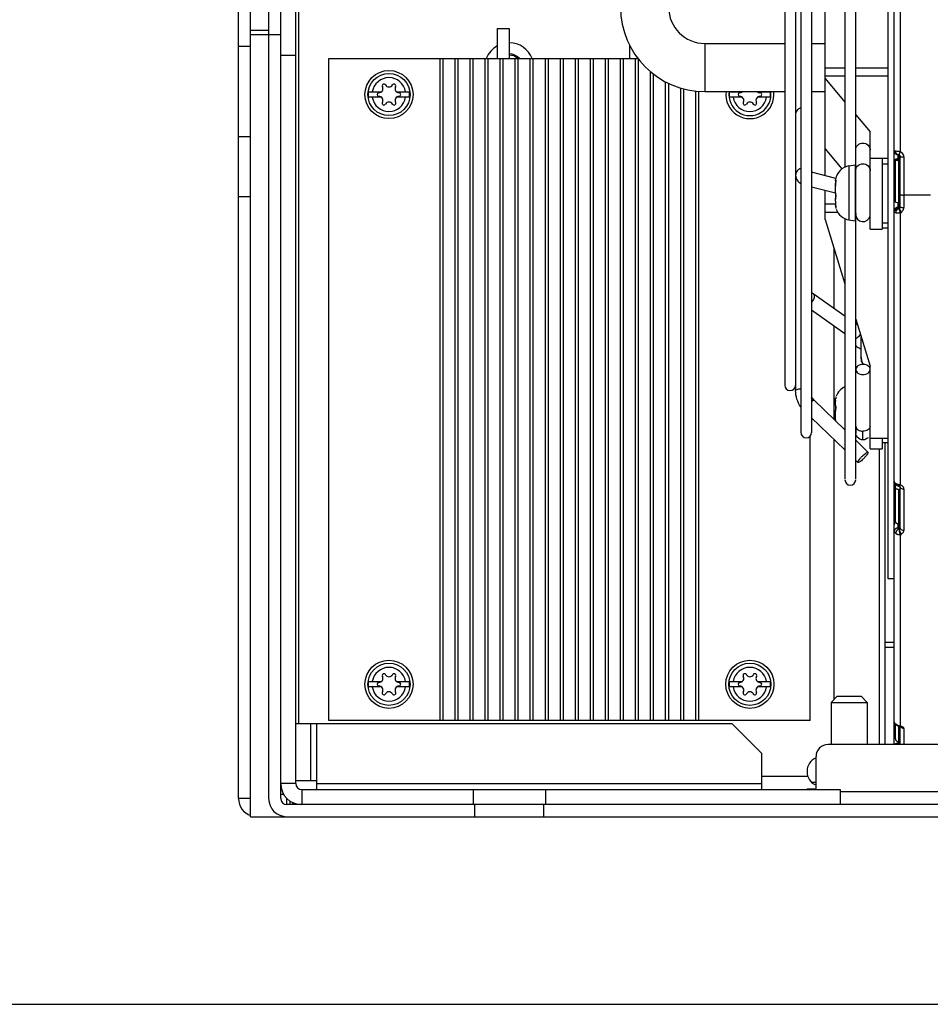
# Model space of a CAD drawing. Header units: millimetres. Extents: x 0 to 2000, y 0 to 2200.
# Tile 2 of 54: x 1000 to 1151, y 0 to 164. Entities that reach past the tile are written whole.
import ezdxf

# ---------------------------------------------------------------- set-up
doc = ezdxf.new("R2010")
doc.units = ezdxf.units.MM
doc.header["$LTSCALE"] = 143.407407
doc.layers.get('0').update_dxf_attribs({"linetype": 'CONTINUOUS'})
doc.layers.add('00_COMPONENTS', color=7, linetype='CONTINUOUS')
doc.layers.add('_2051367', color=7, linetype='CONTINUOUS')

msp = doc.modelspace()

# ---------------------------------------------------------------- linework, layer by layer
at = {"color": 7, "linetype": 'CONTINUOUS'}
msp.add_line((0, 0), (2000, 0), dxfattribs=at)
msp.add_line((0, 0), (2000, 0), dxfattribs=at)
at = {"layer": '00_COMPONENTS', "color": 7, "linetype": 'CONTINUOUS'}
for p, q in [((1036.39, 34.18), (1036.39, 269.18)), ((1038.39, 31.18), (1038.39, 269.18)), ((1041.39, 267.29), (1041.39, 34.18)), ((1043.39, 34.18), (1043.39, 267.29)), ((1144.39, 70.68), (1144.39, 240.68)), ((1137.19, 224.09), (1137.19, 139.09)), ((1138.99, 87.28), (1138.99, 224.09)), ((1129.86, 216.33), (1129.86, 95.04)), ((1131.66, 216.33), (1131.66, 95.04)), ((1128.99, 210.35), (1128.99, 101.99)), ((1127.19, 208.48), (1127.19, 102.89)), ((1145.39, 86.93), (1145.39, 186.75)), ((1146.39, 187.19), (1146.39, 141.67)), ((1133.89, 137.69), (1133.89, 185.92)), ((1045.89, 36.68), (1045.89, 183.18)), ((1046.39, 46.68), (1046.39, 173.68)), ((1079.39, 162.18), (1081.39, 162.18)), ((1079.39, 162.18), (1079.39, 157.18)), ((1081.39, 162.18), (1081.39, 157.18)), ((1038.39, 161.89), (1041.39, 161.89)), ((1038.39, 161.18), (1043.39, 161.18)), ((1038.39, 159.18), (1036.39, 159.18)), ((1101.39, 159.4), (1101.39, 157.18)), ((1113.89, 159.68), (1127.19, 159.68)), ((1113.89, 159.68), (1113.89, 151.68)), ((1131.66, 159.68), (1133.89, 159.68)), ((1045.89, 157.68), (1043.39, 157.68)), ((1051.39, 157.18), (1102.77, 157.18)), ((1051.39, 47.18), (1051.39, 157.18)), ((1069.89, 47.18), (1069.89, 157.18)), ((1070.39, 47.18), (1070.39, 157.18)), ((1072.39, 47.18), (1072.39, 157.18)), ((1072.89, 47.18), (1072.89, 157.18)), ((1074.89, 47.18), (1074.89, 157.18)), ((1075.39, 47.18), (1075.39, 157.18)), ((1077.39, 47.18), (1077.39, 157.18)), ((1077.89, 47.18), (1077.89, 157.18)), ((1079.89, 47.18), (1079.89, 157.18)), ((1080.39, 47.18), (1080.39, 157.18)), ((1082.39, 47.18), (1082.39, 157.18)), ((1082.89, 47.18), (1082.89, 157.18)), ((1084.89, 47.18), (1084.89, 157.18)), ((1085.39, 47.18), (1085.39, 157.18)), ((1087.39, 47.18), (1087.39, 157.18)), ((1087.89, 47.18), (1087.89, 157.18)), ((1089.89, 47.18), (1089.89, 157.18)), ((1090.39, 47.18), (1090.39, 157.18)), ((1092.39, 47.18), (1092.39, 157.18)), ((1092.89, 47.18), (1092.89, 157.18)), ((1094.89, 47.18), (1094.89, 157.18)), ((1095.39, 47.18), (1095.39, 157.18)), ((1097.39, 47.18), (1097.39, 157.18)), ((1097.89, 47.18), (1097.89, 157.18)), ((1099.89, 47.18), (1099.89, 157.18)), ((1100.39, 47.18), (1100.39, 157.18)), ((1102.39, 47.18), (1102.39, 157.18)), ((1102.89, 47.18), (1102.89, 157.03)), ((1137.19, 155.58), (1133.89, 155.58)), ((1144.39, 155.58), (1138.99, 155.58)), ((1104.89, 47.18), (1104.89, 154.97)), ((1105.39, 47.18), (1105.39, 154.57)), ((1133.89, 154.29), (1137.19, 154.29)), ((1133.89, 153.84), (1137.19, 149.94)), ((1138.99, 154.29), (1144.39, 154.29)), ((1107.39, 47.18), (1107.39, 153.3)), ((1107.89, 47.18), (1107.89, 153.04)), ((1109.89, 47.18), (1109.89, 152.27)), ((1057.98, 151.63), (1060.14, 151.63)), ((1060.14, 150.73), (1057.98, 150.73)), ((1062.64, 151.63), (1064.79, 151.63)), ((1064.79, 150.73), (1062.64, 150.73)), ((1110.39, 47.18), (1110.39, 152.14)), ((1112.39, 47.18), (1112.39, 151.78)), ((1112.89, 47.18), (1112.89, 151.72)), ((1113.89, 151.68), (1127.19, 151.68)), ((1117.98, 151.63), (1120.14, 151.63)), ((1120.14, 150.73), (1117.98, 150.73)), ((1122.64, 151.63), (1124.79, 151.63)), ((1124.79, 150.73), (1122.64, 150.73)), ((1131.66, 151.68), (1133.89, 151.68)), ((1138.99, 147.81), (1141.39, 144.98)), ((1038.39, 144.18), (1036.39, 144.18)), ((1141.39, 128.83), (1141.39, 144.98)), ((1136.76, 138.85), (1133.89, 142.24)), ((1145.39, 141.8), (1145.39, 141.76)), ((1145.39, 141.76), (1145.4, 141.68)), ((1145.4, 141.68), (1145.42, 141.6)), ((1145.42, 141.6), (1145.46, 141.52)), ((1145.46, 141.52), (1145.5, 141.45)), ((1145.5, 141.45), (1145.55, 141.39)), ((1145.55, 141.39), (1145.6, 141.33)), ((1145.6, 141.33), (1145.66, 141.29)), ((1145.66, 141.29), (1145.72, 141.25)), ((1145.72, 141.25), (1145.79, 141.23)), ((1145.79, 141.23), (1145.85, 141.21)), ((1145.85, 141.21), (1145.91, 141.19)), ((1145.91, 141.19), (1145.96, 141.18)), ((1145.96, 141.18), (1146.02, 141.17)), ((1145.99, 141.18), (1145.99, 140.42)), ((1146.09, 141.17), (1146.02, 141.17)), ((1146.02, 141.17), (1146.02, 141.17)), ((1146.02, 141.17), (1146.04, 141.17)), ((1146.04, 141.17), (1146.06, 141.17)), ((1146.06, 141.17), (1146.08, 141.17)), ((1146.08, 141.17), (1146.1, 141.16)), ((1146.09, 141.15), (1146.09, 140.42)), ((1146.1, 141.16), (1146.12, 141.16)), ((1146.12, 141.16), (1146.14, 141.15)), ((1146.14, 141.15), (1146.16, 141.15)), ((1146.16, 141.15), (1146.18, 141.14)), ((1146.18, 141.14), (1146.19, 141.14)), ((1146.19, 141.14), (1146.24, 141.11)), ((1146.19, 141.14), (1146.19, 141.14)), ((1146.24, 141.11), (1146.28, 141.08)), ((1146.28, 141.08), (1146.32, 141.04)), ((1146.32, 141.04), (1146.35, 141)), ((1146.35, 141), (1146.37, 140.95)), ((1146.37, 140.95), (1146.38, 140.9)), ((1146.38, 140.9), (1146.39, 140.86)), ((1146.39, 132.5), (1146.39, 140.86)), ((1146.99, 140.82), (1146.99, 132.41)), ((1137.86, 139.31), (1138.89, 139.49)), ((1137.86, 139.31), (1137.86, 130.35)), ((1138.89, 139.49), (1138.89, 130.17)), ((1141.39, 140.63), (1144.39, 140.63)), ((1143.39, 140.63), (1143.39, 128.83)), ((1143.39, 139.66), (1144.39, 139.66)), ((1145.59, 140.44), (1146.39, 140.44)), ((1145.59, 133.31), (1145.59, 140.44)), ((1146.39, 140.42), (1145.59, 140.42)), ((1146.09, 140.23), (1146.39, 140.23)), ((1146.09, 140.23), (1146.09, 132.22)), ((1135.66, 137.24), (1131.66, 138.27)), ((1038.39, 134.18), (1036.39, 134.18)), ((1135.62, 134.77), (1131.66, 135.79)), ((1133.89, 130.42), (1133.89, 135.21)), ((1151.39, 134.48), (1146.99, 134.48)), ((1135.62, 132.96), (1133.89, 132.96)), ((1145.99, 133.26), (1145.99, 132.24)), ((1146.39, 133.26), (1146.09, 133.26)), ((1133.89, 131.66), (1135.96, 131.66)), ((1145.94, 131.54), (1146.01, 131.54)), ((1145.99, 132.43), (1146.09, 132.43)), ((1146.09, 132.22), (1146.04, 132.21)), ((1146.04, 132.21), (1146.05, 132.21)), ((1146.05, 132.21), (1146.05, 132.21)), ((1146.05, 132.21), (1146.06, 132.21)), ((1146.06, 132.21), (1146.07, 132.21)), ((1146.07, 132.21), (1146.08, 132.22)), ((1146.08, 132.22), (1146.09, 132.22)), ((1146.09, 132.22), (1146.09, 132.22)), ((1146.09, 132.22), (1146.09, 132.22)), ((1146.39, 131.57), (1146.39, 86.33)), ((1133.89, 130.42), (1137.19, 119.7)), ((1137.19, 130.56), (1137.19, 87.28)), ((1137.86, 130.35), (1138.89, 130.17)), ((1144.39, 129.83), (1143.39, 129.83)), ((1141.39, 128.83), (1143.39, 128.83)), ((1143.39, 129.03), (1144.39, 129.03)), ((1135.39, 115.65), (1135.39, 125.55)), ((1137.19, 114.38), (1131.93, 118.09)), ((1137.19, 111.43), (1131.66, 115.35)), ((1138.99, 113.86), (1141.39, 106.06)), ((1139.28, 112.89), (1138.99, 113.1)), ((1135.39, 97.25), (1135.39, 112.71)), ((1139.89, 107.53), (1139.89, 110.93)), ((1141.39, 92.33), (1141.39, 106.06)), ((1132.07, 100.39), (1137.19, 95.45)), ((1131.66, 97.45), (1137.19, 92.12)), ((1138.99, 95.99), (1138.99, 95)), ((1140.19, 93.79), (1140.19, 95.23)), ((1131.39, 47.18), (1131.39, 94.39)), ((1135.39, 50.68), (1135.39, 93.86)), ((1138.99, 93.72), (1141.02, 91.75)), ((1141.39, 94.09), (1144.39, 94.09)), ((1143.39, 94.09), (1143.39, 92.33)), ((1144.39, 93.33), (1143.39, 93.33)), ((1143.89, 43.18), (1143.89, 93.33)), ((1141.39, 92.33), (1143.39, 92.33)), ((1142.89, 92.33), (1142.89, 43.18)), ((1138.99, 90.38), (1139.35, 90.03)), ((1145.39, 86.93), (1145.4, 86.82)), ((1145.39, 43.18), (1145.39, 86.81)), ((1145.4, 86.82), (1145.42, 86.71)), ((1145.42, 86.71), (1145.46, 86.61)), ((1145.46, 86.61), (1145.52, 86.51)), ((1145.52, 86.51), (1145.59, 86.42)), ((1145.59, 86.42), (1145.68, 86.34)), ((1145.59, 80.16), (1145.59, 86.42)), ((1145.68, 86.34), (1145.76, 86.28)), ((1145.76, 86.28), (1145.77, 86.27)), ((1145.76, 86.28), (1145.76, 86.28)), ((1145.77, 86.27), (1145.82, 86.24)), ((1145.82, 86.24), (1145.87, 86.21)), ((1145.87, 86.21), (1145.93, 86.19)), ((1145.93, 86.19), (1145.98, 86.16)), ((1145.98, 86.16), (1146.04, 86.14)), ((1146.04, 86.14), (1146.09, 86.12)), ((1146.09, 86.12), (1146.15, 86.1)), ((1146.09, 85.57), (1146.39, 85.57)), ((1146.09, 85.57), (1146.09, 78.98)), ((1146.15, 86.1), (1146.2, 86.09)), ((1146.2, 86.09), (1146.22, 86.08)), ((1146.22, 86.08), (1146.23, 86.08)), ((1146.23, 86.08), (1146.28, 86.06)), ((1146.28, 86.06), (1146.32, 86.04)), ((1146.32, 86.04), (1146.35, 86.01)), ((1146.35, 86.01), (1146.37, 85.99)), ((1146.37, 85.99), (1146.38, 85.97)), ((1146.38, 85.97), (1146.38, 85.96)), ((1146.38, 85.96), (1146.39, 85.95)), ((1146.39, 85.95), (1146.39, 85.95)), ((1146.39, 79.12), (1146.39, 85.95)), ((1146.99, 85.62), (1146.99, 78.75)), ((1145.99, 79.87), (1145.99, 79.13)), ((1146.39, 79.87), (1146.09, 79.87)), ((1145.95, 78.11), (1146.01, 78.09)), ((1146.39, 78.08), (1146.39, 46.23)), ((1145.39, 70.68), (1144.39, 70.68)), ((1143.89, 60.18), (1145.39, 60.18)), ((1145.39, 59.29), (1143.89, 59.29)), ((1057.98, 53.63), (1060.14, 53.63)), ((1060.14, 52.73), (1057.98, 52.73)), ((1062.64, 53.63), (1064.79, 53.63)), ((1064.79, 52.73), (1062.64, 52.73)), ((1117.98, 53.63), (1120.14, 53.63)), ((1120.14, 52.73), (1117.98, 52.73)), ((1122.64, 53.63), (1124.79, 53.63)), ((1124.79, 52.73), (1122.64, 52.73)), ((1045.89, 46.68), (1118.39, 46.68)), ((1048.39, 37.18), (1048.39, 46.68)), ((1049.39, 35.68), (1049.39, 46.68)), ((1131.39, 47.18), (1051.39, 47.18)), ((1123.39, 41.68), (1118.39, 46.68)), ((1145.59, 46.59), (1145.64, 46.52)), ((1145.59, 44.12), (1145.59, 46.59)), ((1145.64, 46.52), (1145.65, 46.51)), ((1145.65, 46.51), (1145.67, 46.49)), ((1145.65, 46.51), (1145.65, 46.51)), ((1145.67, 46.49), (1145.77, 46.4)), ((1145.77, 46.4), (1145.87, 46.34)), ((1145.87, 46.34), (1145.97, 46.28)), ((1145.97, 46.28), (1146.07, 46.24)), ((1146.07, 46.24), (1146.16, 46.21)), ((1146.09, 46.23), (1146.09, 43.18)), ((1146.16, 46.21), (1146.26, 46.19)), ((1146.26, 46.19), (1146.29, 46.18)), ((1146.29, 46.18), (1146.29, 46.18)), ((1146.29, 46.18), (1146.32, 46.18)), ((1146.32, 46.18), (1146.38, 46.17)), ((1146.38, 46.17), (1146.43, 46.15)), ((1146.39, 43.18), (1146.39, 46.18)), ((1146.43, 46.15), (1146.47, 46.14)), ((1146.47, 46.14), (1146.49, 46.13)), ((1146.49, 46.13), (1146.5, 46.12)), ((1146.99, 45.86), (1146.99, 43.18)), ((1378.39, 43.18), (1134.39, 43.18)), ((1145.99, 43.69), (1145.99, 43.34)), ((1146.09, 43.66), (1146.39, 43.66)), ((1123.39, 35.68), (1123.39, 41.68)), ((1132.39, 35.68), (1132.39, 41.18)), ((1131.02, 37.88), (1123.39, 37.88)), ((1045.89, 36.68), (1043.39, 36.68)), ((1045.89, 37.18), (1049.39, 37.18)), ((1049.39, 36.68), (1123.39, 36.68)), ((1132.39, 36.88), (1131.65, 36.88)), ((1043.89, 34.88), (1043.39, 34.88)), ((1046.89, 35.68), (1136.39, 35.68)), ((1046.89, 35.68), (1046.89, 33.18)), ((1075.39, 35.68), (1075.39, 33.18)), ((1087.39, 35.68), (1087.39, 33.18)), ((1130.89, 35.78), (1132.39, 35.78)), ((1130.89, 35.78), (1130.89, 35.68)), ((1136.39, 35.68), (1136.39, 33.18)), ((1136.39, 35.38), (1376.39, 35.38)), ((1038.39, 34.18), (1036.39, 34.18)), ((1044.39, 33.18), (1044.39, 34.18)), ((1468.39, 33.18), (1044.39, 33.18)), ((1044.89, 33.82), (1044.89, 33.18)), ((1045.39, 33.18), (1045.39, 33.53)), ((1075.64, 31.18), (1075.64, 33.18)), ((1087.14, 31.18), (1087.14, 33.18)), ((1038.39, 31.18), (1474.39, 31.18))]:
    msp.add_line(p, q, dxfattribs=at)
for centre, radius in [((1061.39, 151.18), 4), ((1061.39, 151.18), 3.5), ((1061.39, 53.18), 4), ((1061.39, 53.18), 3.5), ((1121.39, 53.18), 4), ((1121.39, 53.18), 3.5)]:
    msp.add_circle(centre, radius, dxfattribs=at)
for centre, radius, start, end in [((1113.89, 165.68), 14, 180, 270), ((1113.89, 165.68), 6, 180, 270), ((1081.39, 155.68), 4.1, 119.2289, 158.5274), ((1081.39, 155.68), 4.1, 21.4724, 90), ((1081.39, 155.68), 2.25, 41.9163, 90), ((1081.39, 155.68), 2.05, 47.11, 89.9954), ((1061.39, 151.18), 2.81, 9.2069, 170.7931), ((1059.72, 152.15), 0.664, 270, 30), ((1060.55, 152.63), 0.3, 30, 210), ((1061.39, 153.11), 0.664, 210, 330), ((1062.22, 152.63), 0.3, 330, 150), ((1063.06, 152.15), 0.664, 150, 270), ((1061.39, 151.18), 3.44, 172.4757, 187.5243), ((1061.39, 151.18), 2.81, 189.2069, 350.7931), ((1059.72, 151.18), 0.3, 90, 270), ((1059.72, 150.22), 0.664, 330, 90), ((1063.06, 150.22), 0.664, 90, 210), ((1063.06, 151.18), 0.3, 270, 90), ((1061.39, 151.18), 3.44, 352.4757, 7.5243), ((1121.39, 151.18), 4, 172.8177, 7.1823), ((1121.39, 151.18), 3.5, 171.7856, 8.2144), ((1121.39, 151.18), 3.44, 172.4757, 187.5243), ((1121.39, 151.18), 2.81, 189.2069, 350.7931), ((1119.72, 151.18), 0.3, 90, 270), ((1119.72, 152.15), 0.664, 270, 309.2714), ((1119.72, 150.22), 0.664, 330, 90), ((1123.06, 150.22), 0.664, 90, 210), ((1123.06, 152.15), 0.664, 230.7286, 270), ((1123.06, 151.18), 0.3, 270, 90), ((1121.39, 151.18), 3.44, 352.4757, 7.5243), ((1060.55, 149.74), 0.3, 150, 330), ((1061.39, 149.26), 0.664, 30, 150), ((1062.22, 149.74), 0.3, 210, 30), ((1120.55, 149.74), 0.3, 150, 330), ((1121.39, 149.26), 0.664, 30, 150), ((1122.22, 149.74), 0.3, 210, 30), ((1146.02, 141.82), 0.639, 191.476, 201.1514), ((1145.13, 132.57), 9.19, 82.1264, 84.4327), ((1119.77, 151.09), 28.24, 339.8936, 340.5069), ((1146.08, 140.86), 0.306, 0.0574, 18.2693), ((1146.09, 140.83), 0.892, 62.6195, 70.5328), ((1146.09, 140.84), 0.882, 54.7898, 62.619), ((1146.1, 140.84), 0.879, 46.9112, 54.7448), ((1146.98, 149.87), 9.05, 268.7106, 269.5945), ((1146.99, 150.73), 9.91, 269.5826, 270.0002), ((1138.33, 136.59), 2.76, 100, 170.1252), ((1146.09, 145.33), 5.1, 269.0106, 269.9978), ((1140.91, 136.22), 5.31, 176.8277, 178.9896), ((1141, 136.22), 5.4, 178.9856, 180.0007), ((1140.47, 136.25), 4.87, 175.6101, 176.8367), ((1139.61, 136.32), 4, 171.8043, 175.6721), ((1141.23, 134.16), 5.63, 177.0362, 178.7542), ((1146.98, 139.21), 4.73, 267.5419, 270.0251), ((1139, 133.26), 3.39, 188.2423, 191.3653), ((1138.72, 133.2), 3.1, 191.3848, 193.3834), ((1132.44, 131.71), 3.35, 12.4658, 13.4272), ((1138.33, 133.07), 2.76, 200.0181, 260), ((1140.12, 131.38), 1.13, 175.5974, 180.0007), ((1140.19, 131.26), 1.2, 180, 347.1429), ((1145.97, 131.83), 0.586, 169.766, 179.9409), ((1145.92, 133.51), 1.97, 260.1477, 261.6357), ((1145.95, 133.94), 2.4, 265.7914, 267.117), ((1145.95, 133.87), 2.33, 265.6327, 267.0105), ((1145.97, 134.25), 2.71, 267.1092, 268.201), ((1145.95, 133.79), 2.25, 266.908, 268.2201), ((1145.97, 134.36), 2.82, 268.1995, 269.4148), ((1145.97, 134.43), 2.89, 269.4229, 273.8884), ((1145.47, 140.94), 9.42, 274.2562, 275.6001), ((1145.95, 134.67), 3.13, 273.8914, 276.223), ((1146.09, 132.5), 0.302, 289.157, 304.6441), ((1149.49, 133.02), 3.4, 195.4555, 196.6262), ((1156.24, 135.12), 10.47, 198.0692, 198.6502), ((1145.95, 134.75), 3.21, 276.2113, 277.8928), ((1157.61, 135.59), 11.92, 198.6475, 199.1767), ((1157.86, 135.67), 12.19, 199.1743, 199.683), ((1146.98, 136.27), 3.85, 266.9807, 268.5295), ((1146.03, 132.46), 0.97, 320.8488, 328.4862), ((1146.99, 136.66), 4.25, 268.5225, 270.0041), ((1146.1, 132.41), 0.884, 352.1866, 0.1579), ((1142.37, 107.5), 2.48, 198.8564, 207.9277), ((1140.19, 104.66), 1.68, 83.7239, 89.984), ((1128.09, 102.88), 0.9, 180, 355.7143), ((1138.33, 100.09), 2.76, 114.5974, 159.9819), ((1137.44, 100.3), 1.84, 165.4511, 166.6338), ((1138.53, 100.1), 2.92, 167.789, 168.9381), ((1138.4, 100.13), 2.79, 165.6651, 167.7956), ((1130.76, 95.03), 0.9, 180, 360), ((1139.63, 96.07), 0.634, 180.1013, 185.7666), ((1140.26, 94.99), 1.27, 179.996, 187.1129), ((1138.09, 87.18), 0.9, 180, 360), ((1146.22, 87.49), 1.09, 237.8953, 241.8928), ((1146.31, 87.66), 1.28, 241.8786, 245.4592), ((1145.88, 86.47), 0.226, 236.6025, 247.8539), ((1146.09, 86.42), 0.846, 264.0166, 269.9805), ((1146.61, 88.52), 2.19, 254.4572, 256.8586), ((1146.67, 88.79), 2.47, 256.8741, 263.4135), ((1146.11, 85.38), 0.989, 66.5522, 73.5165), ((1146.55, 78.19), 0.916, 151.3397, 157.8244), ((1146.5, 78.21), 0.867, 144.6367, 151.3115), ((1146.58, 78.15), 0.966, 132.3767, 144.6516), ((1146.09, 80.72), 0.847, 264.0848, 269.9814), ((1148.92, 79.16), 2.75, 192.2454, 194.4026), ((1132.91, 72.11), 14.91, 25.2915, 26.0602), ((1146.98, 79.67), 0.915, 256.9241, 263.5388), ((1146.99, 79.72), 0.972, 263.5248, 270.0108), ((1146.42, 78.75), 0.565, 350.2252, 0.193), ((1146.11, 78.93), 0.833, 235.6375, 240.9357), ((1146.09, 78.9), 0.802, 235.3998, 240.949), ((1146.16, 79.02), 0.934, 240.9323, 245.8681), ((1146.14, 79), 0.91, 240.9378, 246.0069), ((1146.18, 79.08), 1, 245.9881, 250.0617), ((1146.21, 79.16), 1.09, 250.0797, 256.0075), ((1146.24, 79.38), 1.31, 266.5336, 276.3333), ((1146.33, 81.97), 3.91, 267.5595, 270.8425), ((1149.07, 79.19), 2.9, 194.3865, 196.5324), ((1148.95, 79.16), 2.78, 196.5211, 198.7985), ((1148.58, 79.03), 2.4, 198.7862, 201.2843), ((1146.11, 79.08), 1.04, 285.3941, 291.9857), ((1146.14, 79), 0.957, 292.0185, 295.8512), ((1061.39, 53.18), 2.81, 9.2069, 170.7931), ((1121.39, 53.18), 2.81, 9.2069, 170.7931), ((1059.72, 54.15), 0.664, 270, 30), ((1060.55, 54.63), 0.3, 30, 210), ((1061.39, 55.11), 0.664, 210, 330), ((1062.22, 54.63), 0.3, 330, 150), ((1063.06, 54.15), 0.664, 150, 270), ((1119.72, 54.15), 0.664, 270, 30), ((1120.55, 54.63), 0.3, 30, 210), ((1121.39, 55.11), 0.664, 210, 330), ((1122.22, 54.63), 0.3, 330, 150), ((1123.06, 54.15), 0.664, 150, 270), ((1061.39, 53.18), 3.44, 172.4757, 187.5243), ((1061.39, 53.18), 2.81, 189.2069, 350.7931), ((1059.72, 53.18), 0.3, 90, 270), ((1059.72, 52.22), 0.664, 330, 90), ((1063.06, 52.22), 0.664, 90, 210), ((1063.06, 53.18), 0.3, 270, 90), ((1061.39, 53.18), 3.44, 352.4757, 7.5243), ((1121.39, 53.18), 3.44, 172.4757, 187.5243), ((1121.39, 53.18), 2.81, 189.2069, 350.7931), ((1119.72, 53.18), 0.3, 90, 270), ((1119.72, 52.22), 0.664, 330, 90), ((1123.06, 52.22), 0.664, 90, 210), ((1123.06, 53.18), 0.3, 270, 90), ((1121.39, 53.18), 3.44, 352.4757, 7.5243), ((1060.55, 51.74), 0.3, 150, 330), ((1061.39, 51.26), 0.664, 30, 150), ((1062.22, 51.74), 0.3, 210, 30), ((1120.55, 51.74), 0.3, 150, 330), ((1121.39, 51.26), 0.664, 30, 150), ((1122.22, 51.74), 0.3, 210, 30), ((1146.35, 47.26), 0.99, 224.2591, 227.2513), ((1146.43, 47.37), 1.13, 239.384, 248.8194), ((1146.13, 44.6), 1.66, 77.2454, 81.2231), ((1146.92, 46.43), 0.541, 212.0009, 222.1766), ((1146.99, 46.53), 0.664, 260.6176, 270.0009), ((1134.39, 41.18), 2, 90, 180), ((1146.09, 44.2), 0.536, 261.838, 269.9651), ((1133.39, 38.68), 2.5, 113.5909, 246.4002), ((1046.89, 36.68), 3.5, 180, 270), ((1046.89, 36.68), 1, 180, 270), ((1039.39, 34.18), 3, 180, 250.4707), ((1044.39, 34.18), 3, 180, 270), ((1044.39, 34.18), 1, 180, 270)]:
    msp.add_arc(centre, radius, start, end, dxfattribs=at)
for points in [[(1129.86, 148.97), (1129.57, 148.89), (1129.3, 148.69), (1129.15, 148.44)], [(1129.15, 148.44), (1129.05, 148.26), (1128.99, 148.06), (1128.99, 147.86)], [(1145.61, 141.34), (1145.53, 141.4), (1145.46, 141.49), (1145.43, 141.58)], [(1145.78, 141.24), (1145.72, 141.26), (1145.66, 141.29), (1145.61, 141.34)], [(1145.66, 141.53), (1145.64, 141.6), (1145.63, 141.68), (1145.64, 141.75)], [(1145.74, 141.36), (1145.7, 141.41), (1145.68, 141.47), (1145.66, 141.53)], [(1146.02, 141.17), (1145.91, 141.19), (1145.8, 141.26), (1145.74, 141.36)], [(1146.37, 140.95), (1146.34, 141.03), (1146.27, 141.11), (1146.19, 141.14)], [(1146.59, 140.83), (1146.65, 140.83), (1146.71, 140.82), (1146.77, 140.82)], [(1146.99, 140.82), (1146.99, 141.06), (1146.87, 141.32), (1146.7, 141.49)], [(1138.99, 138.53), (1138.99, 138.79), (1139.09, 139.06), (1139.25, 139.26)], [(1139.25, 139.26), (1139.47, 139.52), (1139.84, 139.69), (1140.19, 139.69)], [(1135.6, 136.22), (1135.6, 136.13), (1135.6, 136.03), (1135.61, 135.94)], [(1135.6, 134.28), (1135.6, 134.1), (1135.6, 133.91), (1135.61, 133.72)], [(1135.65, 134.83), (1135.63, 134.71), (1135.62, 134.58), (1135.61, 134.45)], [(1135.6, 133.44), (1135.6, 133.22), (1135.61, 132.99), (1135.64, 132.77)], [(1135.61, 132.62), (1135.62, 132.55), (1135.64, 132.48), (1135.66, 132.42)], [(1146.09, 132.43), (1146.2, 132.43), (1146.33, 132.52), (1146.37, 132.62)], [(1145.6, 132.29), (1145.5, 132.2), (1145.42, 132.07), (1145.4, 131.94)], [(1145.61, 132.11), (1145.5, 132.02), (1145.42, 131.89), (1145.4, 131.76)], [(1145.78, 132.39), (1145.72, 132.37), (1145.65, 132.33), (1145.6, 132.29)], [(1145.79, 132.21), (1145.72, 132.19), (1145.66, 132.15), (1145.61, 132.11)], [(1145.66, 131.78), (1145.65, 131.73), (1145.64, 131.68), (1145.64, 131.64)], [(1145.64, 131.56), (1145.68, 131.56), (1145.73, 131.55), (1145.77, 131.55)], [(1145.64, 131.56), (1145.68, 131.55), (1145.73, 131.55), (1145.77, 131.55)], [(1145.71, 131.91), (1145.69, 131.87), (1145.68, 131.82), (1145.66, 131.78)], [(1146.04, 132.21), (1145.91, 132.18), (1145.81, 132.08), (1145.74, 131.97)], [(1145.99, 132.43), (1145.92, 132.43), (1145.85, 132.42), (1145.78, 132.39)], [(1145.99, 132.24), (1145.92, 132.24), (1145.85, 132.23), (1145.79, 132.21)], [(1146.23, 132.04), (1146.25, 131.99), (1146.26, 131.93), (1146.28, 131.88)], [(1146.26, 132.26), (1146.33, 132.31), (1146.39, 132.41), (1146.39, 132.5)], [(1146.59, 131.59), (1146.53, 131.73), (1146.46, 131.86), (1146.39, 131.99)], [(1146.39, 131.57), (1146.45, 131.59), (1146.51, 131.62), (1146.56, 131.65)], [(1146.52, 132.44), (1146.61, 132.43), (1146.69, 132.42), (1146.77, 132.42)], [(1146.56, 131.65), (1146.65, 131.7), (1146.72, 131.77), (1146.78, 131.85)], [(1146.86, 131.95), (1146.92, 132.05), (1146.96, 132.17), (1146.98, 132.29)], [(1131.93, 118.09), (1131.84, 118.16), (1131.74, 118.24), (1131.66, 118.33)], [(1138.99, 110.59), (1139.04, 110.62), (1139.09, 110.65), (1139.13, 110.68)], [(1140.03, 106.7), (1139.93, 106.96), (1139.89, 107.25), (1139.89, 107.53)], [(1141, 106.11), (1140.81, 106.23), (1140.59, 106.3), (1140.37, 106.33)], [(1129.86, 99.29), (1129.31, 100.06), (1128.99, 101.04), (1128.99, 101.99)], [(1132.07, 100.39), (1131.91, 100.55), (1131.77, 100.73), (1131.66, 100.93)], [(1135.61, 100.24), (1135.62, 100.38), (1135.64, 100.52), (1135.66, 100.66)], [(1135.61, 99.09), (1135.6, 98.9), (1135.6, 98.72), (1135.6, 98.54)], [(1135.65, 99.53), (1135.63, 99.38), (1135.62, 99.23), (1135.61, 99.09)], [(1135.65, 97.14), (1135.63, 97.1), (1135.63, 97.06), (1135.62, 97.02)], [(1139.23, 94.26), (1139.11, 94.42), (1139.03, 94.62), (1139, 94.83)], [(1140.19, 93.79), (1139.83, 93.79), (1139.45, 93.98), (1139.23, 94.26)], [(1141.03, 94.14), (1140.82, 93.93), (1140.49, 93.79), (1140.19, 93.79)], [(1145.47, 86.71), (1145.42, 86.78), (1145.39, 86.86), (1145.39, 86.93)], [(1145.64, 86.56), (1145.57, 86.6), (1145.51, 86.65), (1145.47, 86.71)], [(1145.76, 86.28), (1145.67, 86.34), (1145.63, 86.46), (1145.64, 86.56)], [(1146.02, 86.4), (1145.94, 86.42), (1145.85, 86.45), (1145.77, 86.49)], [(1146.01, 86.26), (1145.94, 86.24), (1145.86, 86.23), (1145.8, 86.26)], [(1146, 85.57), (1145.95, 85.58), (1145.89, 85.59), (1145.84, 85.61)], [(1146.19, 86.2), (1146.14, 86.21), (1146.11, 86.25), (1146.09, 86.29)], [(1146.59, 85.7), (1146.65, 85.67), (1146.71, 85.65), (1146.77, 85.64)], [(1146.77, 85.64), (1146.84, 85.62), (1146.92, 85.62), (1146.99, 85.62)], [(1145.62, 80.06), (1145.51, 79.99), (1145.42, 79.88), (1145.4, 79.76)], [(1145.77, 79.94), (1145.84, 79.9), (1145.92, 79.88), (1146, 79.88)], [(1145.99, 79.13), (1145.92, 79.13), (1145.85, 79.12), (1145.79, 79.1)], [(1146.19, 78.91), (1146.26, 78.93), (1146.35, 78.98), (1146.38, 79.06)], [(1146.19, 78.91), (1146.19, 78.86), (1146.19, 78.81), (1146.2, 78.76)], [(1146.2, 78.76), (1146.2, 78.7), (1146.21, 78.64), (1146.23, 78.57)], [(1146.3, 78.66), (1146.27, 78.72), (1146.24, 78.78), (1146.21, 78.84)], [(1146.52, 78.89), (1146.6, 78.83), (1146.68, 78.8), (1146.77, 78.78)], [(1146.78, 78.3), (1146.88, 78.39), (1146.96, 78.52), (1146.98, 78.65)], [(1145.7, 78.53), (1145.67, 78.47), (1145.65, 78.4), (1145.64, 78.33)], [(1145.95, 78.11), (1146.02, 78.09), (1146.09, 78.08), (1146.16, 78.07)], [(1146.56, 78.14), (1146.64, 78.18), (1146.72, 78.24), (1146.78, 78.3)], [(1145.64, 46.56), (1145.53, 46.67), (1145.45, 46.81), (1145.42, 46.95)], [(1145.85, 46.4), (1145.79, 46.43), (1145.73, 46.48), (1145.67, 46.53)], [(1146.39, 46.23), (1146.26, 46.24), (1146.14, 46.27), (1146.02, 46.32)], [(1146.52, 46.06), (1146.57, 46.01), (1146.62, 45.97), (1146.68, 45.94)], [(1146.68, 45.94), (1146.74, 45.91), (1146.81, 45.88), (1146.88, 45.87)], [(1145.69, 43.31), (1145.62, 43.29), (1145.54, 43.27), (1145.47, 43.23)], [(1145.99, 43.34), (1145.92, 43.34), (1145.85, 43.34), (1145.79, 43.33)]]:
    msp.add_open_spline(points, degree=3, dxfattribs=at)
for points, knots in [([(1138.99, 141.96), (1138.99, 142.26), (1139.25, 142.88), (1139.88, 143.12), (1140.19, 143.12)], [0, 0, 0, 0, 0.493902, 1, 1, 1, 1]), ([(1140.19, 143.12), (1140.49, 143.12), (1141.12, 142.88), (1141.39, 142.26), (1141.39, 141.96)], [0, 0, 0, 0, 0.506102, 1, 1, 1, 1]), ([(1145.64, 141.75), (1145.57, 141.75), (1145.52, 141.77), (1145.39, 141.77), (1145.39, 141.8)], [0, 0, 0, 0, 0.727285, 1, 1, 1, 1]), ([(1145.4, 141.69), (1145.39, 141.71), (1145.39, 141.74), (1145.39, 141.78), (1145.39, 141.8)], [0, 0, 0, 0, 0.509692, 1, 1, 1, 1]), ([(1146.02, 141.72), (1145.92, 141.73), (1145.79, 141.74), (1145.66, 141.75), (1145.64, 141.75)], [0, 0, 0, 0, 0.783107, 1, 1, 1, 1]), ([(1146.09, 141.17), (1146.1, 141.17), (1146.13, 141.16), (1146.16, 141.15), (1146.18, 141.14)], [0, 0, 0, 0, 0.282608, 1, 1, 1, 1]), ([(1146.28, 141.39), (1146.26, 141.33), (1146.21, 141.28), (1146.21, 141.13), (1146.19, 141.14)], [0, 0, 0, 0, 0.748377, 1, 1, 1, 1]), ([(1146.39, 140.86), (1146.39, 140.85), (1146.4, 140.85), (1146.41, 140.84), (1146.42, 140.84)], [0, 0, 0, 0, 0.274237, 1, 1, 1, 1]), ([(1146.42, 140.84), (1146.43, 140.84), (1146.49, 140.83), (1146.55, 140.83), (1146.59, 140.83)], [0, 0, 0, 0, 0.173065, 1, 1, 1, 1]), ([(1140.19, 139.69), (1140.49, 139.69), (1141.12, 139.46), (1141.39, 138.83), (1141.39, 138.53)], [0, 0, 0, 0, 0.506118, 1, 1, 1, 1]), ([(1146, 140.23), (1145.9, 140.23), (1145.76, 140.23), (1145.64, 140.26), (1145.59, 140.27), (1145.59, 140.28)], [0, 0, 0, 0, 0.708769, 0.918287, 1, 1, 1, 1]), ([(1129.86, 138.91), (1129.62, 138.84), (1129.16, 138.55), (1128.99, 138.04), (1128.99, 137.79)], [0, 0, 0, 0, 0.505156, 1, 1, 1, 1]), ([(1128.99, 137.79), (1128.99, 137.49), (1129.18, 136.91), (1129.63, 136.53), (1129.86, 136.39)], [0, 0, 0, 0, 0.52713, 1, 1, 1, 1]), ([(1135.62, 136.89), (1135.61, 136.89), (1135.57, 136.93), (1135.6, 136.99), (1135.61, 137.04)], [0, 0, 0, 0, 0.104928, 1, 1, 1, 1]), ([(1135.7, 134.59), (1135.61, 134.9), (1135.59, 135.59), (1135.62, 136.28), (1135.7, 136.64)], [0, 0, 0, 0, 0.467334, 1, 1, 1, 1]), ([(1135.64, 136.89), (1135.63, 136.89), (1135.63, 136.89), (1135.62, 136.89), (1135.62, 136.89)], [0, 0, 0, 0, 0.56975, 1, 1, 1, 1]), ([(1135.7, 136.94), (1135.69, 136.93), (1135.67, 136.91), (1135.65, 136.9), (1135.64, 136.89)], [0, 0, 0, 0, 0.59163, 1, 1, 1, 1]), ([(1135.71, 136.93), (1135.71, 136.93), (1135.7, 136.92), (1135.7, 136.91), (1135.7, 136.91)], [0, 0, 0, 0, 0.432287, 1, 1, 1, 1]), ([(1135.7, 136.64), (1135.71, 136.68), (1135.71, 136.73), (1135.74, 136.82), (1135.72, 136.83)], [0, 0, 0, 0, 0.627754, 1, 1, 1, 1]), ([(1135.73, 136.87), (1135.73, 136.89), (1135.75, 136.93), (1135.71, 136.94), (1135.71, 136.93)], [0, 0, 0, 0, 0.761398, 1, 1, 1, 1]), ([(1135.7, 134.13), (1135.71, 134.16), (1135.75, 134.31), (1135.73, 134.47), (1135.7, 134.59)], [0, 0, 0, 0, 0.194537, 1, 1, 1, 1]), ([(1146.39, 134.55), (1146.39, 134.51), (1146.59, 134.51), (1146.69, 134.49), (1146.78, 134.49)], [0, 0, 0, 0, 0.287287, 1, 1, 1, 1]), ([(1135.62, 132.77), (1135.61, 132.77), (1135.57, 132.73), (1135.6, 132.67), (1135.61, 132.62)], [0, 0, 0, 0, 0.104928, 1, 1, 1, 1]), ([(1135.6, 133.44), (1135.6, 133.51), (1135.61, 133.74), (1135.63, 133.98), (1135.7, 134.13)], [0, 0, 0, 0, 0.289223, 1, 1, 1, 1]), ([(1145.59, 133.31), (1145.59, 133.3), (1145.66, 133.29), (1145.8, 133.26), (1145.97, 133.26), (1146.09, 133.26)], [0, 0, 0, 0, 0.08351, 0.300094, 1, 1, 1, 1]), ([(1135.7, 132.33), (1135.7, 132.32), (1135.71, 132.3), (1135.72, 132.28), (1135.73, 132.28)], [0, 0, 0, 0, 0.688165, 1, 1, 1, 1]), ([(1135.73, 132.28), (1135.74, 132.28), (1135.72, 132.36), (1135.72, 132.39), (1135.71, 132.43)], [0, 0, 0, 0, 0.266268, 1, 1, 1, 1]), ([(1145.4, 131.76), (1145.39, 131.74), (1145.39, 131.7), (1145.39, 131.67), (1145.39, 131.65)], [0, 0, 0, 0, 0.509578, 1, 1, 1, 1]), ([(1145.39, 131.65), (1145.39, 131.63), (1145.48, 131.59), (1145.54, 131.58), (1145.59, 131.57)], [0, 0, 0, 0, 0.301593, 1, 1, 1, 1]), ([(1145.64, 131.64), (1145.64, 131.62), (1145.64, 131.6), (1145.64, 131.57), (1145.64, 131.56)], [0, 0, 0, 0, 0.508157, 1, 1, 1, 1]), ([(1145.74, 131.97), (1145.74, 131.96), (1145.73, 131.94), (1145.72, 131.92), (1145.71, 131.91)], [0, 0, 0, 0, 0.496928, 1, 1, 1, 1]), ([(1145.88, 131.54), (1145.89, 131.54), (1145.91, 131.54), (1145.93, 131.54), (1145.94, 131.54)], [0, 0, 0, 0, 0.49642, 1, 1, 1, 1]), ([(1145.99, 132.24), (1145.99, 132.24), (1146.03, 132.22), (1146.07, 132.22), (1146.1, 132.22)], [0, 0, 0, 0, 0.185192, 1, 1, 1, 1]), ([(1146.01, 131.54), (1146.05, 131.54), (1146.1, 131.54), (1146.15, 131.54), (1146.17, 131.55)], [0, 0, 0, 0, 0.64822, 1, 1, 1, 1]), ([(1146.14, 132.21), (1146.13, 132.21), (1146.12, 132.2), (1146.11, 132.22), (1146.11, 132.22)], [0, 0, 0, 0, 0.857331, 1, 1, 1, 1]), ([(1146.19, 132.22), (1146.19, 132.22), (1146.16, 132.22), (1146.15, 132.22), (1146.14, 132.21)], [0, 0, 0, 0, 0.140214, 1, 1, 1, 1]), ([(1146.19, 132.22), (1146.19, 132.21), (1146.19, 132.17), (1146.2, 132.14), (1146.21, 132.11)], [0, 0, 0, 0, 0.31089, 1, 1, 1, 1]), ([(1146.21, 132.21), (1146.2, 132.21), (1146.2, 132.21), (1146.19, 132.22), (1146.19, 132.22)], [0, 0, 0, 0, 0.575311, 1, 1, 1, 1]), ([(1146.35, 132.05), (1146.34, 132.07), (1146.3, 132.13), (1146.25, 132.18), (1146.21, 132.21)], [0, 0, 0, 0, 0.331039, 1, 1, 1, 1]), ([(1146.39, 131.99), (1146.38, 132), (1146.37, 132.02), (1146.36, 132.04), (1146.35, 132.05)], [0, 0, 0, 0, 0.511035, 1, 1, 1, 1]), ([(1146.39, 132.5), (1146.39, 132.49), (1146.42, 132.47), (1146.45, 132.46), (1146.47, 132.46)], [0, 0, 0, 0, 0.304028, 1, 1, 1, 1]), ([(1146.39, 131.57), (1146.41, 131.57), (1146.48, 131.57), (1146.55, 131.58), (1146.59, 131.59)], [0, 0, 0, 0, 0.308291, 1, 1, 1, 1]), ([(1146.47, 132.46), (1146.48, 132.45), (1146.49, 132.45), (1146.51, 132.45), (1146.52, 132.44)], [0, 0, 0, 0, 0.469221, 1, 1, 1, 1]), ([(1131.93, 118.09), (1132.01, 118.04), (1132.14, 117.77), (1132.02, 117.24), (1131.81, 116.87), (1131.66, 116.68)], [0, 0, 0, 0, 0.169758, 0.532791, 1, 1, 1, 1]), ([(1139.75, 111.38), (1139.63, 111.17), (1139.43, 110.92), (1139.19, 110.72), (1139.13, 110.68)], [0, 0, 0, 0, 0.765604, 1, 1, 1, 1]), ([(1139.89, 108.9), (1139.65, 108.95), (1139.23, 109.11), (1138.99, 109.53), (1138.99, 109.72)], [0, 0, 0, 0, 0.553887, 1, 1, 1, 1]), ([(1139.89, 107.53), (1139.89, 107.22), (1140, 106.78), (1140.23, 106.42), (1140.3, 106.33)], [0, 0, 0, 0, 0.737747, 1, 1, 1, 1]), ([(1140.19, 106.34), (1139.89, 106.34), (1139.34, 106.23), (1138.99, 105.72), (1138.99, 105.49)], [0, 0, 0, 0, 0.560041, 1, 1, 1, 1]), ([(1138.99, 105.49), (1138.99, 105.26), (1139.34, 104.75), (1139.89, 104.64), (1140.19, 104.64)], [0, 0, 0, 0, 0.439962, 1, 1, 1, 1]), ([(1140.19, 104.64), (1140.48, 104.64), (1141.03, 104.75), (1141.39, 105.26), (1141.39, 105.49)], [0, 0, 0, 0, 0.560041, 1, 1, 1, 1]), ([(1141.39, 105.49), (1141.39, 105.67), (1141.26, 105.92), (1141.06, 106.07), (1141, 106.11)], [0, 0, 0, 0, 0.720615, 1, 1, 1, 1]), ([(1128.99, 101.99), (1128.99, 102.09), (1129.38, 102.24), (1129.65, 102.27), (1129.86, 102.29)], [0, 0, 0, 0, 0.324111, 1, 1, 1, 1]), ([(1131.66, 100.2), (1131.75, 100.27), (1131.85, 100.35), (1132.04, 100.42), (1132.07, 100.39)], [0, 0, 0, 0, 0.689338, 1, 1, 1, 1]), ([(1135.7, 99.41), (1135.63, 99.51), (1135.59, 99.8), (1135.6, 100.08), (1135.61, 100.24)], [0, 0, 0, 0, 0.412718, 1, 1, 1, 1]), ([(1135.6, 100.35), (1135.6, 100.37), (1135.6, 100.5), (1135.62, 100.63), (1135.65, 100.72)], [0, 0, 0, 0, 0.199091, 1, 1, 1, 1]), ([(1135.6, 100.35), (1135.6, 100.34), (1135.6, 100.33), (1135.6, 100.32), (1135.6, 100.31)], [0, 0, 0, 0, 0.515114, 1, 1, 1, 1]), ([(1135.6, 100.31), (1135.6, 100.3), (1135.6, 100.28), (1135.61, 100.25), (1135.61, 100.24)], [0, 0, 0, 0, 0.53928, 1, 1, 1, 1]), ([(1135.7, 100.82), (1135.71, 100.86), (1135.7, 100.89), (1135.75, 100.97), (1135.73, 100.97)], [0, 0, 0, 0, 0.731241, 1, 1, 1, 1]), ([(1135.73, 100.97), (1135.72, 100.97), (1135.72, 100.94), (1135.71, 100.92), (1135.7, 100.9)], [0, 0, 0, 0, 0.282372, 1, 1, 1, 1]), ([(1135.69, 96.9), (1135.61, 97.25), (1135.59, 97.95), (1135.61, 98.65), (1135.7, 98.97)], [0, 0, 0, 0, 0.517452, 1, 1, 1, 1]), ([(1135.7, 98.97), (1135.72, 99.06), (1135.74, 99.2), (1135.73, 99.36), (1135.7, 99.41)], [0, 0, 0, 0, 0.582992, 1, 1, 1, 1]), ([(1138.99, 96.01), (1139.02, 95.79), (1139.38, 95.33), (1139.9, 95.23), (1140.19, 95.23)], [0, 0, 0, 0, 0.44209, 1, 1, 1, 1]), ([(1141.38, 96.01), (1141.36, 95.79), (1140.99, 95.33), (1140.47, 95.23), (1140.19, 95.23)], [0, 0, 0, 0, 0.442113, 1, 1, 1, 1]), ([(1140.19, 91.2), (1140.36, 91.36), (1140.6, 91.57), (1140.87, 91.74), (1141, 91.78), (1141.02, 91.75)], [0, 0, 0, 0, 0.688683, 0.898859, 1, 1, 1, 1]), ([(1141.02, 91.75), (1141.06, 91.72), (1140.98, 91.52), (1140.83, 91.29), (1140.54, 90.93), (1140.31, 90.7), (1140.19, 90.58)], [0, 0, 0, 0, 0.100487, 0.324834, 0.643801, 1, 1, 1, 1]), ([(1139.35, 90.03), (1139.32, 90.06), (1139.39, 90.26), (1139.55, 90.49), (1139.83, 90.85), (1140.06, 91.08), (1140.19, 91.2)], [0, 0, 0, 0, 0.100487, 0.324834, 0.643801, 1, 1, 1, 1]), ([(1140.19, 90.58), (1140.02, 90.41), (1139.77, 90.21), (1139.51, 90.03), (1139.38, 90), (1139.35, 90.03)], [0, 0, 0, 0, 0.688683, 0.898859, 1, 1, 1, 1]), ([(1145.4, 86.84), (1145.39, 86.86), (1145.39, 86.89), (1145.39, 86.92), (1145.39, 86.93)], [0, 0, 0, 0, 0.510923, 1, 1, 1, 1]), ([(1145.84, 85.61), (1145.8, 85.62), (1145.69, 85.66), (1145.59, 85.78), (1145.59, 85.86)], [0, 0, 0, 0, 0.310857, 1, 1, 1, 1]), ([(1146.09, 86.29), (1146.07, 86.28), (1146.05, 86.27), (1146.02, 86.26), (1146.01, 86.26)], [0, 0, 0, 0, 0.502256, 1, 1, 1, 1]), ([(1146.19, 86.14), (1146.19, 86.15), (1146.19, 86.17), (1146.19, 86.19), (1146.19, 86.2)], [0, 0, 0, 0, 0.471959, 1, 1, 1, 1]), ([(1146.22, 86.08), (1146.21, 86.08), (1146.19, 86.11), (1146.19, 86.13), (1146.19, 86.14)], [0, 0, 0, 0, 0.384214, 1, 1, 1, 1]), ([(1146.23, 86.08), (1146.23, 86.08), (1146.22, 86.08), (1146.22, 86.08), (1146.22, 86.08)], [0, 0, 0, 0, 0.532503, 1, 1, 1, 1]), ([(1146.35, 86.25), (1146.34, 86.23), (1146.31, 86.17), (1146.28, 86.1), (1146.23, 86.08)], [0, 0, 0, 0, 0.340083, 1, 1, 1, 1]), ([(1146.39, 86.33), (1146.38, 86.32), (1146.37, 86.29), (1146.36, 86.27), (1146.35, 86.25)], [0, 0, 0, 0, 0.507164, 1, 1, 1, 1]), ([(1146.39, 85.95), (1146.39, 85.93), (1146.41, 85.81), (1146.51, 85.74), (1146.59, 85.7)], [0, 0, 0, 0, 0.19866, 1, 1, 1, 1]), ([(1146.99, 85.62), (1146.99, 85.82), (1146.82, 86.12), (1146.57, 86.26), (1146.5, 86.29)], [0, 0, 0, 0, 0.727258, 1, 1, 1, 1]), ([(1145.4, 79.76), (1145.39, 79.74), (1145.39, 79.71), (1145.39, 79.69), (1145.39, 79.67)], [0, 0, 0, 0, 0.502332, 1, 1, 1, 1]), ([(1145.4, 78.73), (1145.39, 78.71), (1145.39, 78.69), (1145.39, 78.66), (1145.39, 78.64)], [0, 0, 0, 0, 0.510775, 1, 1, 1, 1]), ([(1145.39, 78.64), (1145.39, 78.53), (1145.47, 78.37), (1145.6, 78.27), (1145.64, 78.24)], [0, 0, 0, 0, 0.711903, 1, 1, 1, 1]), ([(1145.79, 79.1), (1145.74, 79.09), (1145.57, 79.02), (1145.43, 78.86), (1145.4, 78.73)], [0, 0, 0, 0, 0.274479, 1, 1, 1, 1]), ([(1145.59, 80.16), (1145.59, 80.09), (1145.66, 80), (1145.74, 79.95), (1145.77, 79.94)], [0, 0, 0, 0, 0.698492, 1, 1, 1, 1]), ([(1146.01, 78.93), (1146, 78.92), (1145.97, 78.9), (1145.95, 78.88), (1145.93, 78.87)], [0, 0, 0, 0, 0.488474, 1, 1, 1, 1]), ([(1145.99, 79.13), (1145.99, 79.09), (1146.01, 79.02), (1146.08, 79), (1146.1, 79)], [0, 0, 0, 0, 0.650934, 1, 1, 1, 1]), ([(1146.09, 78.98), (1146.07, 78.97), (1146.05, 78.95), (1146.02, 78.94), (1146.01, 78.93)], [0, 0, 0, 0, 0.481311, 1, 1, 1, 1]), ([(1146.19, 78.91), (1146.2, 78.9), (1146.13, 78.92), (1146.09, 78.95), (1146.11, 78.96)], [0, 0, 0, 0, 0.440594, 1, 1, 1, 1]), ([(1146.21, 78.84), (1146.21, 78.85), (1146.2, 78.88), (1146.19, 78.9), (1146.19, 78.91)], [0, 0, 0, 0, 0.537633, 1, 1, 1, 1]), ([(1146.38, 79.06), (1146.38, 79.07), (1146.38, 79.09), (1146.39, 79.11), (1146.39, 79.12)], [0, 0, 0, 0, 0.503397, 1, 1, 1, 1]), ([(1146.39, 79.12), (1146.39, 79.05), (1146.43, 78.96), (1146.5, 78.9), (1146.52, 78.89)], [0, 0, 0, 0, 0.702188, 1, 1, 1, 1]), ([(1145.64, 78.33), (1145.64, 78.32), (1145.64, 78.29), (1145.64, 78.26), (1145.64, 78.24)], [0, 0, 0, 0, 0.520754, 1, 1, 1, 1]), ([(1145.77, 78.17), (1145.79, 78.16), (1145.81, 78.15), (1145.83, 78.14), (1145.84, 78.14)], [0, 0, 0, 0, 0.497314, 1, 1, 1, 1]), ([(1145.84, 78.14), (1145.86, 78.13), (1145.89, 78.12), (1145.93, 78.11), (1145.95, 78.11)], [0, 0, 0, 0, 0.488949, 1, 1, 1, 1]), ([(1146.01, 78.09), (1146.04, 78.08), (1146.09, 78.08), (1146.15, 78.07), (1146.16, 78.07)], [0, 0, 0, 0, 0.652905, 1, 1, 1, 1]), ([(1146.35, 78.16), (1146.36, 78.15), (1146.37, 78.12), (1146.38, 78.09), (1146.39, 78.08)], [0, 0, 0, 0, 0.52145, 1, 1, 1, 1]), ([(1146.59, 78.09), (1146.58, 78.11), (1146.5, 78.24), (1146.44, 78.37), (1146.39, 78.48)], [0, 0, 0, 0, 0.206578, 1, 1, 1, 1]), ([(1146.39, 78.07), (1146.41, 78.07), (1146.48, 78.07), (1146.55, 78.07), (1146.59, 78.09)], [0, 0, 0, 0, 0.308091, 1, 1, 1, 1]), ([(1145.65, 46.51), (1145.65, 46.51), (1145.64, 46.53), (1145.64, 46.55), (1145.64, 46.56)], [0, 0, 0, 0, 0.464821, 1, 1, 1, 1]), ([(1145.86, 46.53), (1145.84, 46.52), (1145.78, 46.5), (1145.68, 46.47), (1145.65, 46.51)], [0, 0, 0, 0, 0.361119, 1, 1, 1, 1]), ([(1146.32, 46.18), (1146.31, 46.18), (1146.31, 46.18), (1146.3, 46.18), (1146.29, 46.18)], [0, 0, 0, 0, 0.505994, 1, 1, 1, 1]), ([(1146.39, 46.23), (1146.38, 46.22), (1146.36, 46.2), (1146.33, 46.19), (1146.32, 46.18)], [0, 0, 0, 0, 0.551457, 1, 1, 1, 1]), ([(1146.99, 45.86), (1146.99, 45.9), (1146.91, 46.11), (1146.67, 46.18), (1146.5, 46.21)], [0, 0, 0, 0, 0.177255, 1, 1, 1, 1]), ([(1145.59, 44.96), (1145.56, 44.95), (1145.48, 44.92), (1145.39, 44.85), (1145.39, 44.79)], [0, 0, 0, 0, 0.337953, 1, 1, 1, 1]), ([(1145.59, 44.12), (1145.59, 44.01), (1145.68, 43.79), (1145.9, 43.68), (1146.01, 43.67)], [0, 0, 0, 0, 0.486254, 1, 1, 1, 1]), ([(1145.79, 43.33), (1145.77, 43.32), (1145.74, 43.32), (1145.71, 43.31), (1145.69, 43.31)], [0, 0, 0, 0, 0.504938, 1, 1, 1, 1]), ([(1145.99, 43.34), (1145.99, 43.33), (1145.99, 43.3), (1145.99, 43.27), (1145.99, 43.25)], [0, 0, 0, 0, 0.495511, 1, 1, 1, 1])]:
    msp.add_open_spline(points, degree=3, knots=knots, dxfattribs=at)
at = {"layer": '_2051367', "color": 7, "linetype": 'CONTINUOUS'}
for p, q in [((1135.89, 51.18), (1134.89, 50.18)), ((1135.89, 51.18), (1139.89, 51.18)), ((1139.89, 51.18), (1140.89, 50.18)), ((1134.89, 50.18), (1140.89, 50.18)), ((1134.89, 50.18), (1134.89, 43.18)), ((1140.89, 50.18), (1140.89, 43.18))]:
    msp.add_line(p, q, dxfattribs=at)

doc.saveas('drawing.dxf')
